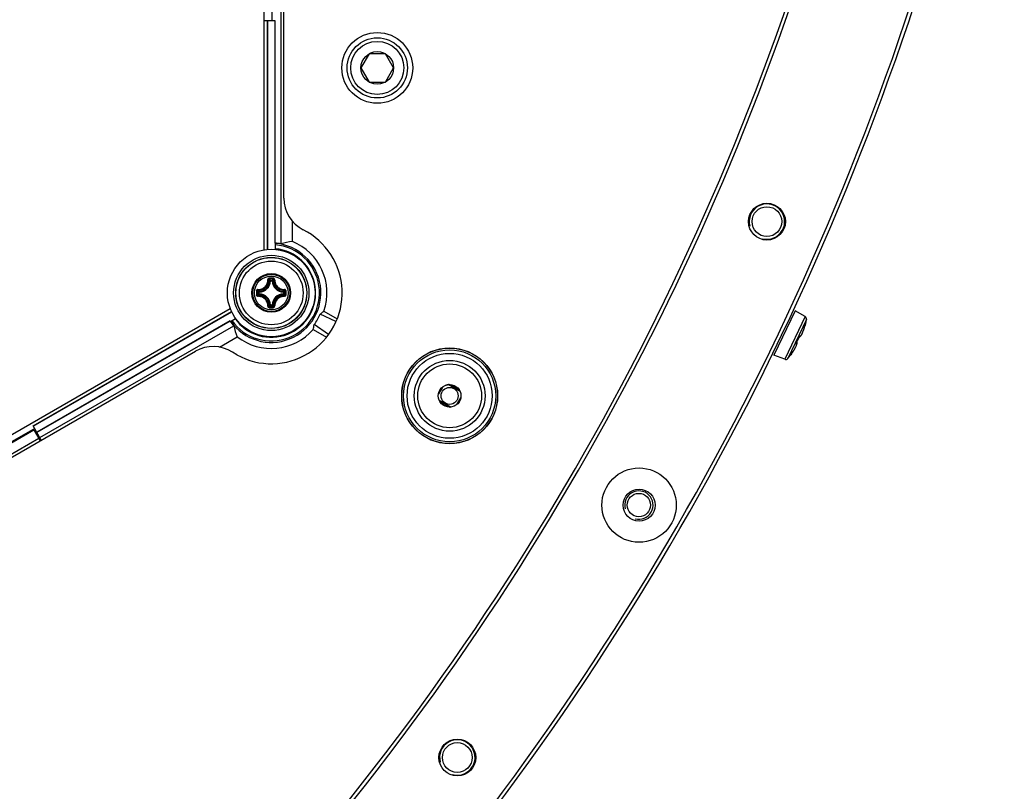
# Model space of a CAD drawing. Header units: millimetres. Extents: x 0 to 420, y 0 to 297.
# Tile 189 of 256: x 149 to 163, y 191 to 202. Entities that reach past the tile are written whole.
import ezdxf

# ---------------------------------------------------------------- set-up
doc = ezdxf.new("R2010")
doc.units = ezdxf.units.MM
doc.header["$LTSCALE"] = 23.1
doc.layers.get('0').update_dxf_attribs({"linetype": 'CONTINUOUS'})
doc.layers.add('02___PRT_ALL_AXES', color=7, linetype='CONTINUOUS')
doc.layers.add('DIM_PILOTEES', color=7, linetype='CONTINUOUS')
doc.styles.get("Standard").update_dxf_attribs({"font": 'txt', "width": 0.7})
doc.styles.add('TEXTSTYLE_4', font='txt')
doc.dimstyles.new('DIMSTYLE_1', dxfattribs={"dimtxt": 2.5, "dimasz": 3.5, "dimexe": 2, "dimexo": 0, "dimtad": 1, "dimdec": 0, "dimlfac": 10, "dimdsep": 46, "dimtxsty": 'Standard', "dimblk": '_FILLED', "dimblk1": '_FILLED', "dimblk2": '_FILLED', "dimcen": 0.09, "dimazin": 2, "dimtp": 1.2, "dimtm": 1.2, "dimtfac": 1, "dimtdec": 0, "dimtofl": 0, "dimtmove": 0, "dimatfit": 3, "dimldrblk": '_FILLED', "dimfxl": 0, "dimtolj": 1, "dimarcsym": 0})
doc.dimstyles.new('DIMSTYLE_5', dxfattribs={"dimtxt": 2.5, "dimasz": 3.5, "dimexe": 2, "dimexo": 0, "dimtad": 1, "dimlfac": 10, "dimdsep": 46, "dimtxsty": 'Standard', "dimblk": '_FILLED', "dimblk1": '_FILLED', "dimblk2": '_FILLED', "dimcen": 0.09, "dimazin": 2, "dimtp": 0.8, "dimtm": 0.8, "dimtfac": 1, "dimtmove": 0, "dimatfit": 2, "dimldrblk": '_FILLED', "dimfxl": 0, "dimtolj": 1, "dimarcsym": 0})

# ---------------------------------------------------------------- blocks, each defined once
blk = doc.blocks.new('_FILLED')
at = {"color": 0, "linetype": 'ByBlock'}
blk.add_solid([(0, 0), (-1, 0.1429), (-1, -0.1429)], dxfattribs=at)
blk = doc.blocks.new('*D4')
at = {"layer": 'DIM_PILOTEES', "color": 2, "linetype": 'Continuous'}
for p, q in [((169.825, 234.122), (190.886, 234.122)), ((188.886, 234.122), (188.886, 181.785)), ((188.886, 129.447), (188.886, 181.785)), ((149.276, 129.447), (190.886, 129.447))]:
    blk.add_line(p, q, dxfattribs=at)
at = {"layer": 'DIM_PILOTEES', "color": 2, "linetype": 'Continuous', "xscale": 3.5, "yscale": 3.5, "zscale": 3.5}
for p, rotation in [((188.886, 234.122), 90), ((188.886, 129.447), 270)]:
    blk.add_blockref('_FILLED', p, dxfattribs=dict(at, rotation=rotation))
at = {"layer": 'DIM_PILOTEES', "color": 2, "linetype": 'Continuous', "insert": (185.761, 188.847), "char_height": 2.5, "width": 10.98214, "attachment_point": 2, "rotation": 90, "line_spacing_factor": 0.9}
blk.add_mtext('{\\ftxt;\\W0.0001;\\H0.0001;\\~}{\\ftxt;\\W2.9285714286;\\H2.5; }{\\ftxt;\\W0.0001;\\H0.0001;\\~}', dxfattribs=at)
blk = doc.blocks.new('*D8')
at = {"layer": 'DIM_PILOTEES', "color": 2, "linetype": 'Continuous'}
for p, q in [((124.125, 214.622), (176.063, 258.233)), ((154.337, 239.99), (124.125, 214.622)), ((93.913, 189.254), (124.125, 214.622))]:
    blk.add_line(p, q, dxfattribs=at)
at = {"layer": 'DIM_PILOTEES', "color": 2, "linetype": 'Continuous', "xscale": 3.5, "yscale": 3.5, "zscale": 3.5}
for p, rotation in [((154.337, 239.99), 40.0192182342), ((93.913, 189.254), 220.0192182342)]:
    blk.add_blockref('_FILLED', p, dxfattribs=dict(at, rotation=rotation))
at = {"layer": 'DIM_PILOTEES', "color": 2, "linetype": 'Continuous', "insert": (166.988, 254.693), "char_height": 2.5, "width": 13.83929, "attachment_point": 1, "rotation": 40.0192, "line_spacing_factor": 0.9, "style": 'TEXTSTYLE_4'}
blk.add_mtext('{\\ftxt;\\W0.0001;\\H0.0001;\\~}{\\ftxt;\\W1.3333333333;\\H2.5; }{\\ftxt;\\W0.0001;\\H0.0001;\\~}{\\ftxt;\\W0.0001;\\H0.0001;\\~}{\\ftxt;\\W2.3571428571;\\H2.5; }{\\ftxt;\\W0.0001;\\H0.0001;\\~}', dxfattribs=at)

msp = doc.modelspace()

# ---------------------------------------------------------------- linework, layer by layer
at = {"color": 7, "linetype": 'Continuous'}
for p, q in [((152.4252, 198.835), (152.4252, 205.8134)), ((152.7027, 199.5635), (152.7027, 205.0853)), ((152.5352, 202.5552), (152.5352, 202.0744)), ((152.6627, 198.9185), (152.6627, 202.5552)), ((152.4252, 202.0744), (152.5777, 202.0744)), ((152.4727, 198.8415), (152.4727, 202.0744)), ((152.4762, 198.8417), (152.4762, 202.0744)), ((152.5742, 202.0744), (152.5742, 198.9286)), ((152.5777, 202.0744), (152.5777, 198.9301)), ((153.9056, 201.603), (153.7901, 201.403)), ((154.1365, 201.603), (153.9056, 201.603)), ((154.252, 201.403), (154.1365, 201.603)), ((153.7901, 201.403), (153.9056, 201.203)), ((154.1365, 201.203), (154.252, 201.403)), ((153.9056, 201.203), (154.1365, 201.203)), ((152.8226, 198.9535), (152.8226, 199.2387)), ((152.5842, 198.8406), (152.5842, 198.9278)), ((152.514, 198.4062), (152.5365, 198.4062)), ((152.514, 198.3962), (152.514, 198.4062)), ((152.5365, 198.3962), (152.5365, 198.4062)), ((152.514, 198.3962), (152.5041, 198.3967)), ((152.5141, 198.3962), (152.5364, 198.3962)), ((152.5365, 198.3962), (152.5464, 198.3967)), ((152.3542, 198.2365), (152.3443, 198.2365)), ((152.3443, 198.214), (152.3443, 198.2365)), ((152.3542, 198.214), (152.3443, 198.214)), ((152.3542, 198.2365), (152.3537, 198.2464)), ((152.3542, 198.214), (152.3537, 198.204)), ((152.3542, 198.214), (152.3542, 198.2364)), ((152.6962, 198.2365), (152.6968, 198.2464)), ((152.6962, 198.2365), (152.7062, 198.2365)), ((152.6962, 198.2364), (152.6962, 198.2141)), ((152.6962, 198.214), (152.7062, 198.214)), ((152.6962, 198.214), (152.6968, 198.204)), ((152.7062, 198.2365), (152.7062, 198.214)), ((145.9033, 194.5175), (151.9468, 198.0067)), ((152.514, 198.0542), (152.5041, 198.0537)), ((152.5364, 198.0542), (152.514, 198.0542)), ((152.514, 198.0542), (152.514, 198.0443)), ((152.5365, 198.0443), (152.514, 198.0443)), ((152.5365, 198.0542), (152.5464, 198.0537)), ((152.5365, 198.0542), (152.5365, 198.0443)), ((149.1655, 196.3461), (151.9653, 197.9625)), ((149.1672, 196.3431), (151.9669, 197.9594)), ((151.9482, 197.8239), (152.0218, 197.8664)), ((153.4386, 197.8197), (153.2153, 197.9253)), ((153.2674, 197.9699), (153.4562, 197.8609)), ((159.9163, 197.9744), (159.6171, 197.3457)), ((160.0581, 197.891), (159.7712, 197.2882)), ((160.0771, 197.849), (159.8158, 197.2999)), ((160.0581, 197.891), (159.9163, 197.9744)), ((151.9425, 197.8322), (149.2162, 196.2582)), ((151.943, 197.8284), (149.218, 196.2552)), ((149.2605, 196.1815), (151.9956, 197.7607)), ((153.117, 197.7103), (153.3062, 197.6011)), ((153.3331, 197.6369), (153.1298, 197.7777)), ((160.0551, 197.7588), (160.0582, 197.7704)), ((160.0602, 197.7799), (160.0568, 197.7674)), ((160.0568, 197.7675), (160.0576, 197.7703)), ((160.0568, 197.7674), (160.0568, 197.7675)), ((160.0576, 197.7703), (160.0583, 197.773)), ((160.0579, 197.7706), (160.0577, 197.7707)), ((160.0582, 197.7704), (160.0579, 197.7706)), ((160.0582, 197.7704), (160.0618, 197.7837)), ((160.0583, 197.773), (160.0589, 197.7754)), ((160.0589, 197.7754), (160.0596, 197.7777)), ((160.0596, 197.7777), (160.0602, 197.7798)), ((160.0615, 197.7842), (160.0602, 197.7799)), ((160.0625, 197.7872), (160.0616, 197.7847)), ((160.0617, 197.7848), (160.0622, 197.7863)), ((160.0618, 197.7837), (160.0624, 197.7858)), ((160.0631, 197.7886), (160.0625, 197.7872)), ((160.0635, 197.7874), (160.0642, 197.7895)), ((151.7962, 197.4609), (152.0455, 197.6048)), ((159.9586, 197.567), (159.9622, 197.5746)), ((159.9609, 197.5718), (159.9615, 197.5732)), ((159.9703, 197.5921), (159.9732, 197.5985)), ((159.9721, 197.5973), (159.9723, 197.5972)), ((159.9732, 197.5985), (159.9762, 197.6052)), ((159.9777, 197.6077), (159.9815, 197.608)), ((160.0358, 197.6988), (160.0361, 197.6996)), ((159.9262, 197.4619), (159.9328, 197.4757)), ((159.9288, 197.4673), (159.929, 197.4677)), ((159.939, 197.5278), (159.9392, 197.5278)), ((159.9394, 197.5282), (159.9397, 197.5265)), ((159.9404, 197.5293), (159.9401, 197.5295)), ((159.9404, 197.5293), (159.9405, 197.5296)), ((159.9425, 197.5261), (159.9404, 197.5293)), ((159.9405, 197.5296), (159.9409, 197.5307)), ((159.9409, 197.5307), (159.9414, 197.532)), ((146.673, 194.6414), (151.455, 197.4024)), ((152.0391, 197.3514), (151.9784, 197.388)), ((159.7712, 197.2882), (159.6171, 197.3457)), ((159.8532, 197.3471), (159.8529, 197.347)), ((159.8538, 197.3474), (159.8532, 197.3471)), ((159.8539, 197.3486), (159.8556, 197.3512)), ((159.8539, 197.3475), (159.855, 197.3493)), ((159.8553, 197.3501), (159.8556, 197.3512)), ((159.8556, 197.3512), (159.8561, 197.352)), ((159.8649, 197.3642), (159.8557, 197.3514)), ((159.8561, 197.352), (159.8569, 197.353)), ((159.8569, 197.353), (159.8581, 197.3548)), ((159.8581, 197.3548), (159.8596, 197.3568)), ((159.8596, 197.3568), (159.8612, 197.359)), ((159.8612, 197.359), (159.8635, 197.3623)), ((159.8635, 197.3623), (159.8649, 197.3641)), ((154.9408, 196.8956), (154.8845, 196.7981)), ((154.8882, 196.8145), (154.9285, 196.8842)), ((155.0226, 196.9303), (154.9786, 196.9185)), ((155.1896, 196.8339), (155.0226, 196.9303)), ((155.0305, 196.9315), (155.1864, 196.8415)), ((155.1815, 196.8504), (155.0407, 196.9317)), ((155.0456, 196.9317), (155.1791, 196.8547)), ((155.1439, 196.6484), (155.2002, 196.7458)), ((154.8951, 196.71), (155.0623, 196.6135)), ((155.0542, 196.6125), (154.8983, 196.7024)), ((154.9032, 196.6935), (155.044, 196.6123)), ((155.0391, 196.6122), (154.9056, 196.6893)), ((155.1965, 196.7294), (155.1562, 196.6597)), ((149.2805, 196.1469), (149.1655, 196.3461)), ((148.7587, 196.0506), (149.1751, 196.291)), ((149.1867, 196.3093), (148.7703, 196.0689)), ((149.1751, 196.291), (149.2639, 196.1373)), ((146.0932, 194.3529), (149.2439, 196.1719))]:
    msp.add_line(p, q, dxfattribs=at)
for points in [[(160.0183, 197.6553), (160.0222, 197.6641), (160.0263, 197.6737), (160.0304, 197.6841), (160.0345, 197.6951), (160.0386, 197.7067), (160.0426, 197.7188), (160.0466, 197.7313), (160.0503, 197.7439), (160.0539, 197.7566), (160.0568, 197.7675)], [(160.021, 197.6612), (160.0246, 197.6692), (160.0283, 197.678), (160.0321, 197.6876), (160.0359, 197.6979), (160.0398, 197.7089), (160.0437, 197.7206), (160.0476, 197.7329), (160.0514, 197.7456), (160.0551, 197.7588)], [(160.0602, 197.7798), (160.0607, 197.7816), (160.061, 197.7824), (160.0612, 197.7832), (160.0614, 197.7838), (160.0616, 197.7845), (160.0617, 197.7848)], [(160.0617, 197.7848), (160.0631, 197.7867), (160.0641, 197.7891), (160.0642, 197.7895)], [(159.9584, 197.5667), (159.9614, 197.5732), (159.9644, 197.5796), (159.9673, 197.5861), (159.9702, 197.5925)], [(159.9622, 197.5746), (159.9644, 197.5792), (159.9674, 197.5856), (159.9703, 197.5921)], [(159.9702, 197.5925), (159.9727, 197.5981), (159.9734, 197.5997), (159.9741, 197.6012), (159.9749, 197.6027), (159.9756, 197.604), (159.9763, 197.6053), (159.9769, 197.6064), (159.9776, 197.6075)], [(159.9776, 197.6075), (159.9781, 197.6083), (159.9787, 197.6091), (159.9791, 197.6097), (159.9794, 197.6101)], [(159.9815, 197.608), (159.9852, 197.6093), (159.9885, 197.6111), (159.9916, 197.6135), (159.9946, 197.6164), (159.9977, 197.6198), (160.0008, 197.6239), (160.004, 197.6286), (160.0073, 197.6341), (160.0108, 197.6403), (160.0145, 197.6474), (160.021, 197.6612)], [(159.8649, 197.3641), (159.8719, 197.3739), (159.8798, 197.3851), (159.8873, 197.3961), (159.8944, 197.4068), (159.901, 197.4172), (159.9071, 197.4272), (159.9127, 197.4367), (159.9177, 197.4456), (159.9222, 197.4541), (159.9262, 197.4619)], [(159.9297, 197.4692), (159.9326, 197.4759), (159.9351, 197.482), (159.937, 197.4875), (159.9385, 197.4925), (159.9396, 197.4971), (159.9403, 197.5013), (159.9405, 197.5051), (159.9403, 197.5089), (159.9395, 197.5124), (159.938, 197.5159)], [(159.9328, 197.4757), (159.9359, 197.483), (159.9386, 197.4896), (159.9407, 197.4957), (159.9424, 197.5012), (159.9436, 197.5061), (159.9443, 197.5107), (159.9447, 197.5148), (159.9446, 197.5188), (159.9439, 197.5225), (159.9425, 197.5261)], [(159.934, 197.5147), (159.934, 197.5147), (159.9341, 197.515), (159.9342, 197.5155), (159.9343, 197.5161), (159.9346, 197.5169), (159.9349, 197.5179), (159.9353, 197.519)], [(159.9353, 197.519), (159.9357, 197.5201), (159.9362, 197.5214), (159.9368, 197.5228), (159.9375, 197.5242), (159.9382, 197.5257), (159.9389, 197.5272)], [(159.938, 197.5159), (159.9356, 197.5189), (159.9353, 197.5191)], [(159.9389, 197.5272), (159.9415, 197.5322), (159.9447, 197.5385), (159.9479, 197.5448), (159.951, 197.5512), (159.9541, 197.5576), (159.9592, 197.5684)], [(159.8538, 197.3474), (159.8541, 197.3478), (159.8553, 197.3501)]]:
    msp.add_lwpolyline(points, dxfattribs=at)
for centre, radius in [((154.0211, 201.403), 0.5), ((154.0211, 201.403), 0.425), ((154.0211, 201.403), 0.375), ((154.0211, 201.403), 0.2309), ((159.5197, 199.232), 0.26), ((159.5197, 199.232), 0.21), ((152.5252, 198.2252), 0.6185), ((152.5252, 198.2252), 0.5318), ((152.5252, 198.2252), 0.5019), ((152.5252, 198.2252), 0.5), ((152.5252, 198.2252), 0.45), ((152.5252, 198.2252), 0.2732), ((152.5252, 198.2252), 0.2731), ((152.5252, 198.2252), 0.262), ((152.5252, 198.2252), 0.2384), ((155.0423, 196.772), 0.677), ((155.0423, 196.772), 0.675), ((155.0423, 196.772), 0.65), ((155.0423, 196.772), 0.6), ((155.0423, 196.772), 0.5), ((155.0423, 196.772), 0.45), ((155.0423, 196.772), 0.16), ((155.0423, 196.772), 0.12), ((157.7158, 195.2285), 0.525), ((157.7158, 195.2285), 0.225), ((155.1505, 191.6645), 0.26), ((155.1505, 191.6645), 0.21)]:
    msp.add_circle(centre, radius, dxfattribs=at)
for centre, radius, start, end in [((124.1252, 214.622), 37.75, 316.95175, 343.04825), ((124.1252, 214.622), 37.8, 316.95175, 343.04825), ((124.1252, 214.622), 39.4, 316.93905, 343.06095), ((124.1252, 214.622), 39.45, 316.93905, 343.06095), ((153.2027, 199.5635), 0.5, 180, 243.14933), ((152.5252, 198.2252), 1, 240.91081, 63.14933), ((152.5252, 198.2266), 0.7002, 214.93575, 85.16551), ((152.5252, 198.2266), 0.6802, 215.08125, 85.023), ((152.5252, 198.2252), 0.6262, 215.4069, 84.5931), ((152.5252, 198.2266), 0.7037, 85.18956, 86.00635), ((152.5252, 198.2266), 0.7054, 78.75984, 85.73195), ((152.5252, 198.2252), 0.6239, 54.91027, 84.57277), ((152.5252, 198.2266), 0.7853, 340.91941, 67.74865), ((153.7421, 197.3218), 1.6539, 121.2562, 121.47201), ((152.5333, 198.2298), 0.6155, 4.70791, 55.27355), ((152.2157, 198.1069), 0.4088, 45.14387, 48.28215), ((152.5249, 187.5364), 10.8976, 89.85392, 90.14255), ((152.5252, 187.6198), 10.8024, 89.85569, 90.14432), ((152.1787, 198.0884), 0.462, 43.45836, 46.26688), ((152.8718, 198.0884), 0.462, 133.73298, 136.54165), ((152.8349, 198.1068), 0.409, 131.71862, 134.85577), ((152.3452, 198.4052), 0.1591, 273.05434, 356.94559), ((152.3452, 198.4052), 0.169, 273.05291, 356.9472), ((152.7052, 198.4052), 0.169, 183.0529, 266.94717), ((152.7052, 198.4052), 0.1591, 183.05441, 266.94559), ((152.5252, 198.2252), 0.6239, 294.91027, 5.07126), ((152.3516, 199.7311), 1.6544, 298.50926, 298.72532), ((163.2138, 198.2253), 10.8973, 179.85603, 180.00033), ((163.2139, 198.2252), 10.8975, 179.99981, 180.14412), ((152.6619, 198.5716), 0.4618, 223.73241, 226.54218), ((163.1309, 198.2252), 10.8027, 179.85574, 180.14426), ((152.6619, 197.8788), 0.4618, 133.45787, 136.26741), ((152.6439, 198.5351), 0.4094, 221.71998, 224.85435), ((152.6438, 197.9154), 0.4092, 135.14517, 138.28089), ((152.3452, 198.0452), 0.1591, 3.05434, 86.94565), ((152.3452, 198.0452), 0.169, 3.05293, 86.9472), ((152.7052, 198.0452), 0.169, 93.05264, 176.94693), ((152.7052, 198.0452), 0.1591, 93.05441, 176.94559), ((152.4069, 198.5348), 0.4088, 315.14387, 318.28215), ((152.4068, 197.9156), 0.409, 41.71863, 44.85577), ((152.3884, 198.5718), 0.462, 313.45836, 316.26688), ((152.3884, 197.8787), 0.462, 43.73298, 46.54165), ((141.9196, 198.2252), 10.8027, 359.85574, 0.14426), ((141.8365, 198.2253), 10.8975, 359.99981, 0.14412), ((141.8367, 198.2252), 10.8973, 359.85603, 0.00033), ((152.2153, 198.3439), 0.4094, 311.71999, 314.85435), ((152.5238, 208.914), 10.8976, 269.86331, 270.15193), ((152.1788, 198.3619), 0.4618, 313.73245, 316.54218), ((152.5253, 208.8306), 10.8024, 269.85526, 270.14388), ((152.8718, 198.362), 0.462, 223.45836, 226.26689), ((152.8348, 198.3435), 0.4088, 225.14387, 228.28216), ((152.5252, 198.2252), 0.6239, 215.42723, 245.07126), ((160.0378, 197.8565), 0.04, 349.22713, 59.55), ((158.8983, 198.0733), 1.2, 346.31711, 349.22713), ((152.5252, 198.2266), 0.7037, 214.09429, 214.91119), ((152.5252, 198.2266), 0.7054, 214.36847, 221.34228), ((152.5252, 198.2266), 0.7853, 232.34857, 318.89732), ((159.36, 197.9401), 0.7176, 340.41965, 341.43825), ((159.3242, 197.9523), 0.7554, 341.43092, 341.66402), ((159.285, 197.9652), 0.7967, 341.67049, 343.26989), ((159.246, 197.9771), 0.8374, 343.25359, 343.52487), ((159.2379, 197.9795), 0.8458, 343.52509, 344.0197), ((159.233, 197.9809), 0.851, 344.01933, 344.18245), ((159.2303, 197.9817), 0.8538, 344.18151, 345.46685), ((160.1862, 197.7454), 0.1306, 162.45846, 162.69907), ((160.0533, 197.791), 0.0101, 332.50313, 346.26297), ((153.916, 197.6226), 1.6541, 178.51108, 178.72532), ((152.5252, 198.2159), 0.6155, 244.708, 295.27353), ((151.1345, 197.6231), 1.6539, 1.25619, 1.49531), ((158.8728, 198.0778), 1.1997, 334.55018, 336.38761), ((160.0707, 197.5541), 0.1077, 155.49522, 156.38734), ((151.705, 196.9693), 0.5, 56.85067, 120), ((160.0323, 197.4796), 0.105, 153.60885, 154.56972), ((160.0349, 197.4783), 0.108, 152.71171, 153.61169), ((158.8731, 198.0777), 1.1994, 332.71214, 334.5499), ((159.7852, 197.3257), 0.04, 249.55, 319.87287), ((158.8983, 198.0733), 1.2, 319.87287, 322.78289), ((159.8449, 197.353), 0.01, 322.82923, 335.12411), ((159.138, 197.8988), 0.9024, 323.66517, 324.73414), ((159.1482, 197.8916), 0.8899, 324.73424, 325.11429), ((159.158, 197.8847), 0.8779, 325.11422, 325.50265), ((159.1711, 197.8757), 0.862, 325.50242, 325.90783), ((159.1923, 197.8614), 0.8364, 325.90665, 326.50145), ((159.2156, 197.846), 0.8084, 326.50241, 326.88804), ((159.2384, 197.8311), 0.7813, 326.8876, 327.31774), ((159.2609, 197.8166), 0.7544, 327.31834, 327.63982), ((159.2955, 197.7948), 0.7135, 327.63499, 328.4304), ((159.3289, 197.7742), 0.6744, 328.43561, 328.64603)]:
    msp.add_arc(centre, radius, start, end, dxfattribs=at)
at = {"color": 2, "linetype": 'Continuous'}
for centre, radius in [((159.5197, 199.232), 0.25), ((157.7124, 195.2297), 0.2), ((155.1505, 191.6645), 0.25)]:
    msp.add_arc(centre, radius, 255, 195, dxfattribs=at)
at = {"color": 7, "linetype": 'Continuous'}
for centre, major_axis, ratio, start_param, end_param in [((152.9496, 198.2266), (0.8488, 0), 0.8660474, 1.7209773, 1.915563), ((152.551, 198.2118), (0.6266, -0.3618), 0.9991568, -0.1199657, 0.1165639), ((152.7622, 198.6371), (0.474, 0.8209), 0.8660474, -1.9946432, -1.9209266), ((152.7372, 197.8595), (-0.424, 0.7344), 0.8660474, 1.2277407, 1.4224289), ((152.2887, 197.8169), (0.4731, 0.8195), 0.8660474, -1.2237286, -1.1499476)]:
    msp.add_ellipse(centre, major_axis=major_axis, ratio=ratio, start_param=start_param, end_param=end_param, dxfattribs=at)
for points, knots in [([(152.3372, 198.273), (152.3555, 198.2725), (152.3929, 198.279), (152.4403, 198.3101), (152.4715, 198.3576), (152.478, 198.395), (152.4774, 198.4133)], [0, 0, 0, 0, 0.2490657, 0.5000009, 0.7509336, 1, 1, 1, 1]), ([(152.3383, 198.2627), (152.3579, 198.2621), (152.3978, 198.2689), (152.4483, 198.3021), (152.4815, 198.3527), (152.4884, 198.3926), (152.4878, 198.4121)], [0, 0, 0, 0, 0.2491878, 0.5000017, 0.7508139, 1, 1, 1, 1]), ([(152.4978, 198.434), (152.4925, 198.434), (152.4816, 198.4296), (152.4773, 198.4185), (152.4774, 198.4133)], [0, 0, 0, 0, 0.502102, 1, 1, 1, 1]), ([(152.4774, 198.4133), (152.4797, 198.4133), (152.4829, 198.4133), (152.4862, 198.4128), (152.4875, 198.4124), (152.4878, 198.4121)], [0, 0, 0, 0, 0.6581827, 0.8829032, 1, 1, 1, 1]), ([(152.498, 198.4222), (152.4954, 198.4222), (152.4899, 198.4201), (152.4877, 198.4147), (152.4878, 198.4121)], [0, 0, 0, 0, 0.504442, 1, 1, 1, 1]), ([(152.4978, 198.434), (152.4978, 198.4314), (152.498, 198.4275), (152.4977, 198.4235), (152.498, 198.4222)], [0, 0, 0, 0, 0.6630552, 1, 1, 1, 1]), ([(152.5527, 198.434), (152.5527, 198.4314), (152.5525, 198.4275), (152.5527, 198.4235), (152.5524, 198.4222)], [0, 0, 0, 0, 0.663059, 1, 1, 1, 1]), ([(152.5627, 198.4121), (152.5628, 198.4147), (152.5605, 198.4201), (152.5551, 198.4222), (152.5524, 198.4222)], [0, 0, 0, 0, 0.4955539, 1, 1, 1, 1]), ([(152.573, 198.4133), (152.5732, 198.4185), (152.5689, 198.4296), (152.558, 198.434), (152.5527, 198.434)], [0, 0, 0, 0, 0.4975538, 1, 1, 1, 1]), ([(152.5627, 198.4121), (152.5621, 198.3926), (152.5689, 198.3527), (152.6022, 198.3021), (152.6527, 198.2689), (152.6926, 198.2621), (152.7121, 198.2627)], [0, 0, 0, 0, 0.2491874, 0.4999997, 0.7508135, 1, 1, 1, 1]), ([(152.573, 198.4133), (152.5707, 198.4133), (152.5675, 198.4133), (152.5642, 198.4128), (152.5629, 198.4124), (152.5627, 198.4121)], [0, 0, 0, 0, 0.6581811, 0.8829017, 1, 1, 1, 1]), ([(152.573, 198.4133), (152.5725, 198.395), (152.579, 198.3576), (152.6101, 198.3101), (152.6575, 198.279), (152.695, 198.2725), (152.7133, 198.273)], [0, 0, 0, 0, 0.2490667, 0.5000001, 0.7509355, 1, 1, 1, 1]), ([(152.3372, 198.273), (152.332, 198.2732), (152.3209, 198.2689), (152.3165, 198.2579), (152.3165, 198.2527)], [0, 0, 0, 0, 0.4978879, 1, 1, 1, 1]), ([(152.3372, 198.273), (152.3371, 198.2707), (152.3371, 198.2675), (152.3377, 198.2642), (152.338, 198.2629), (152.3384, 198.2627)], [0, 0, 0, 0, 0.6581809, 0.8829012, 1, 1, 1, 1]), ([(152.7133, 198.273), (152.7134, 198.2707), (152.7134, 198.2675), (152.7128, 198.2642), (152.7124, 198.2629), (152.7121, 198.2627)], [0, 0, 0, 0, 0.658178, 0.8828997, 1, 1, 1, 1]), ([(152.734, 198.2527), (152.734, 198.2579), (152.7296, 198.2689), (152.7185, 198.2732), (152.7133, 198.273)], [0, 0, 0, 0, 0.5021153, 1, 1, 1, 1]), ([(152.3165, 198.2527), (152.3191, 198.2527), (152.323, 198.2525), (152.3269, 198.2527), (152.3282, 198.2524)], [0, 0, 0, 0, 0.6630628, 1, 1, 1, 1]), ([(152.3165, 198.1978), (152.3191, 198.1978), (152.323, 198.198), (152.3269, 198.1977), (152.3282, 198.198)], [0, 0, 0, 0, 0.6630545, 1, 1, 1, 1]), ([(152.3165, 198.1978), (152.3165, 198.1925), (152.3209, 198.1815), (152.332, 198.1772), (152.3372, 198.1774)], [0, 0, 0, 0, 0.5021153, 1, 1, 1, 1]), ([(152.3384, 198.2627), (152.3358, 198.2627), (152.3303, 198.2605), (152.3282, 198.2551), (152.3282, 198.2524)], [0, 0, 0, 0, 0.4955566, 1, 1, 1, 1]), ([(152.3282, 198.198), (152.3282, 198.1954), (152.3303, 198.1899), (152.3358, 198.1877), (152.3384, 198.1877)], [0, 0, 0, 0, 0.5044401, 1, 1, 1, 1]), ([(152.3372, 198.1774), (152.3371, 198.1797), (152.3371, 198.1829), (152.3377, 198.1862), (152.338, 198.1875), (152.3384, 198.1877)], [0, 0, 0, 0, 0.658178, 0.8828997, 1, 1, 1, 1]), ([(152.4774, 198.0371), (152.478, 198.0555), (152.4715, 198.0929), (152.4403, 198.1403), (152.3929, 198.1715), (152.3555, 198.178), (152.3372, 198.1774)], [0, 0, 0, 0, 0.2490667, 0.5000001, 0.7509355, 1, 1, 1, 1]), ([(152.4878, 198.0383), (152.4884, 198.0579), (152.4815, 198.0977), (152.4483, 198.1483), (152.3978, 198.1815), (152.3579, 198.1884), (152.3383, 198.1877)], [0, 0, 0, 0, 0.2491874, 0.4999997, 0.7508135, 1, 1, 1, 1]), ([(152.3443, 198.214), (152.3443, 198.2115), (152.3463, 198.2065), (152.3513, 198.2042), (152.3537, 198.204)], [0, 0, 0, 0, 0.4999794, 1, 1, 1, 1]), ([(152.7121, 198.1877), (152.6926, 198.1884), (152.6527, 198.1815), (152.6022, 198.1483), (152.5689, 198.0977), (152.5621, 198.0579), (152.5627, 198.0383)], [0, 0, 0, 0, 0.2491876, 0.5000016, 0.7508137, 1, 1, 1, 1]), ([(152.7132, 198.1774), (152.6949, 198.178), (152.6575, 198.1715), (152.6101, 198.1403), (152.5789, 198.0928), (152.5725, 198.0554), (152.573, 198.0371)], [0, 0, 0, 0, 0.2490634, 0.4999996, 0.7509324, 1, 1, 1, 1]), ([(152.7062, 198.2365), (152.7061, 198.2389), (152.7041, 198.244), (152.6992, 198.2462), (152.6968, 198.2464)], [0, 0, 0, 0, 0.4999794, 1, 1, 1, 1]), ([(152.6968, 198.204), (152.6992, 198.2042), (152.7041, 198.2065), (152.7061, 198.2115), (152.7062, 198.214)], [0, 0, 0, 0, 0.5000206, 1, 1, 1, 1]), ([(152.7222, 198.2524), (152.7222, 198.2551), (152.7202, 198.2605), (152.7147, 198.2627), (152.7121, 198.2627)], [0, 0, 0, 0, 0.5044401, 1, 1, 1, 1]), ([(152.7121, 198.1877), (152.7147, 198.1877), (152.7202, 198.1899), (152.7222, 198.1954), (152.7222, 198.198)], [0, 0, 0, 0, 0.4955563, 1, 1, 1, 1]), ([(152.7133, 198.1774), (152.7134, 198.1797), (152.7134, 198.1829), (152.7128, 198.1862), (152.7124, 198.1875), (152.7121, 198.1877)], [0, 0, 0, 0, 0.6581802, 0.8829007, 1, 1, 1, 1]), ([(152.7132, 198.1774), (152.7185, 198.1772), (152.7296, 198.1815), (152.734, 198.1925), (152.734, 198.1978)], [0, 0, 0, 0, 0.4979095, 1, 1, 1, 1]), ([(152.734, 198.2527), (152.7314, 198.2527), (152.7275, 198.2525), (152.7235, 198.2527), (152.7222, 198.2524)], [0, 0, 0, 0, 0.6630545, 1, 1, 1, 1]), ([(152.734, 198.1978), (152.7314, 198.1978), (152.7275, 198.198), (152.7235, 198.1977), (152.7222, 198.198)], [0, 0, 0, 0, 0.6630739, 1, 1, 1, 1]), ([(152.4774, 198.0371), (152.4773, 198.0319), (152.4816, 198.0209), (152.4925, 198.0165), (152.4978, 198.0164)], [0, 0, 0, 0, 0.4975005, 1, 1, 1, 1]), ([(152.4774, 198.0372), (152.4797, 198.0371), (152.4829, 198.0371), (152.4862, 198.0377), (152.4875, 198.038), (152.4878, 198.0383)], [0, 0, 0, 0, 0.6581811, 0.8829017, 1, 1, 1, 1]), ([(152.4878, 198.0383), (152.4877, 198.0358), (152.4899, 198.0303), (152.4954, 198.0282), (152.498, 198.0282)], [0, 0, 0, 0, 0.4955539, 1, 1, 1, 1]), ([(152.4978, 198.0165), (152.4978, 198.0191), (152.498, 198.023), (152.4977, 198.0269), (152.498, 198.0282)], [0, 0, 0, 0, 0.663059, 1, 1, 1, 1]), ([(152.5365, 198.0443), (152.5389, 198.0443), (152.544, 198.0463), (152.5462, 198.0512), (152.5464, 198.0537)], [0, 0, 0, 0, 0.4999794, 1, 1, 1, 1]), ([(152.5524, 198.0282), (152.5551, 198.0282), (152.5605, 198.0303), (152.5628, 198.0358), (152.5627, 198.0383)], [0, 0, 0, 0, 0.5044421, 1, 1, 1, 1]), ([(152.5527, 198.0165), (152.5527, 198.0191), (152.5525, 198.023), (152.5527, 198.0269), (152.5524, 198.0282)], [0, 0, 0, 0, 0.6630552, 1, 1, 1, 1]), ([(152.5527, 198.0164), (152.5579, 198.0165), (152.5689, 198.0209), (152.5732, 198.0319), (152.573, 198.0371)], [0, 0, 0, 0, 0.5021313, 1, 1, 1, 1]), ([(152.573, 198.0372), (152.5707, 198.0371), (152.5675, 198.0371), (152.5642, 198.0377), (152.5629, 198.038), (152.5627, 198.0383)], [0, 0, 0, 0, 0.6581735, 0.8828958, 1, 1, 1, 1]), ([(160.0631, 197.7886), (160.0632, 197.7886), (160.0637, 197.7888), (160.0641, 197.7892), (160.0642, 197.7895)], [0, 0, 0, 0, 0.312939, 1, 1, 1, 1]), ([(159.9778, 197.6084), (159.9774, 197.6077), (159.9755, 197.6046), (159.9739, 197.6013), (159.9727, 197.5988)], [0, 0, 0, 0, 0.2289103, 1, 1, 1, 1]), ([(159.9841, 197.6148), (159.9834, 197.6153), (159.9802, 197.6124), (159.9789, 197.6103), (159.9778, 197.6084)], [0, 0, 0, 0, 0.297982, 1, 1, 1, 1]), ([(159.9841, 197.6148), (159.9853, 197.614), (159.9891, 197.6134), (159.9945, 197.6171), (160.0003, 197.6235), (160.0068, 197.6332), (160.0138, 197.6459), (160.0211, 197.6614), (160.0286, 197.6793), (160.0334, 197.6921), (160.0358, 197.6988)], [0, 0, 0, 0, 0.0420405, 0.0984814, 0.1816115, 0.2941495, 0.4353068, 0.6025672, 0.7922785, 1, 1, 1, 1]), ([(159.9047, 197.4233), (159.9083, 197.4293), (159.915, 197.4406), (159.9238, 197.457), (159.9308, 197.4715), (159.9358, 197.4839), (159.9387, 197.494), (159.9396, 197.5014), (159.9382, 197.5072), (159.9349, 197.5084), (159.9335, 197.5085)], [0, 0, 0, 0, 0.2163126, 0.4114316, 0.5808157, 0.720849, 0.8292629, 0.906002, 0.9563181, 1, 1, 1, 1]), ([(159.934, 197.5164), (159.9337, 197.5153), (159.9331, 197.5133), (159.9325, 197.511), (159.9328, 197.5085), (159.9335, 197.5085)], [0, 0, 0, 0, 0.4131817, 0.719525, 1, 1, 1, 1]), ([(159.9375, 197.5247), (159.9371, 197.524), (159.9359, 197.5213), (159.9347, 197.5185), (159.934, 197.5164)], [0, 0, 0, 0, 0.2696791, 1, 1, 1, 1]), ([(159.9397, 197.5265), (159.9398, 197.5257), (159.9399, 197.5218), (159.9391, 197.5179), (159.9384, 197.5149)], [0, 0, 0, 0, 0.2035459, 1, 1, 1, 1]), ([(159.8557, 197.3514), (159.8553, 197.3507), (159.8546, 197.3497), (159.8535, 197.3481), (159.8532, 197.3477), (159.8528, 197.3469), (159.8529, 197.347)], [0, 0, 0, 0, 0.4397188, 0.7594152, 0.9475904, 1, 1, 1, 1])]:
    msp.add_open_spline(points, degree=3, knots=knots, dxfattribs=at)
for points in [[(152.514, 198.4062), (152.5115, 198.4061), (152.5065, 198.4041), (152.5042, 198.3992), (152.5041, 198.3967)], [(152.5464, 198.3967), (152.5462, 198.3992), (152.544, 198.4041), (152.5389, 198.4061), (152.5365, 198.4062)], [(152.3537, 198.2464), (152.3513, 198.2462), (152.3463, 198.244), (152.3443, 198.2389), (152.3443, 198.2365)], [(152.5041, 198.0537), (152.5042, 198.0512), (152.5065, 198.0463), (152.5115, 198.0443), (152.514, 198.0443)], [(159.9841, 197.6148), (159.9832, 197.6125), (159.9812, 197.6105), (159.979, 197.6095)], [(159.9335, 197.5085), (159.9347, 197.5107), (159.935, 197.5136), (159.9343, 197.516)]]:
    msp.add_open_spline(points, degree=3, dxfattribs=at)
at = {"layer": '02___PRT_ALL_AXES', "color": 7, "linetype": 'Continuous'}
msp.add_circle((157.7124, 195.2297), 0.165, dxfattribs=at)

# ---------------------------------------------------------------- dimensions: what is measured, and where the dimension line sits
at = {"layer": 'DIM_PILOTEES', "color": 2, "linetype": 'Continuous'}
dim = msp.add_diameter_dim_2p(p1=(154.3372, 239.9901), p2=(93.9133, 189.2539), text='{\\ftxt;\\W0.0001;\\H0.0001;\\~}{\\ftxt;\\W1.3333333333;\\H2.5; }{\\ftxt;\\W0.0001;\\H0.0001;\\~}{\\ftxt;\\W0.0001;\\H0.0001;\\~}{\\ftxt;\\W2.3571428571;\\H2.5; }{\\ftxt;\\W0.0001;\\H0.0001;\\~}', dimstyle='DIMSTYLE_5', override={"dimpost": '<>'}, dxfattribs=at)
dim.commit()
dim.dimension.update_dxf_attribs({"geometry": '*D8', "text_midpoint": (171.1483, 254.9219), "dimtype": 163})
dim = msp.add_linear_dim(base=(188.8855, 129.4471), p1=(169.8252, 234.122), p2=(149.276, 129.4471), angle=270, text='{\\ftxt;\\W0.0001;\\H0.0001;\\~}{\\ftxt;\\W2.9285714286;\\H2.5; }{\\ftxt;\\W0.0001;\\H0.0001;\\~}', dimstyle='DIMSTYLE_1', dxfattribs=at)
dim.commit()
dim.dimension.update_dxf_attribs({"geometry": '*D4', "text_midpoint": (188.8855, 188.4897), "dimtype": 160})

doc.saveas('drawing.dxf')
